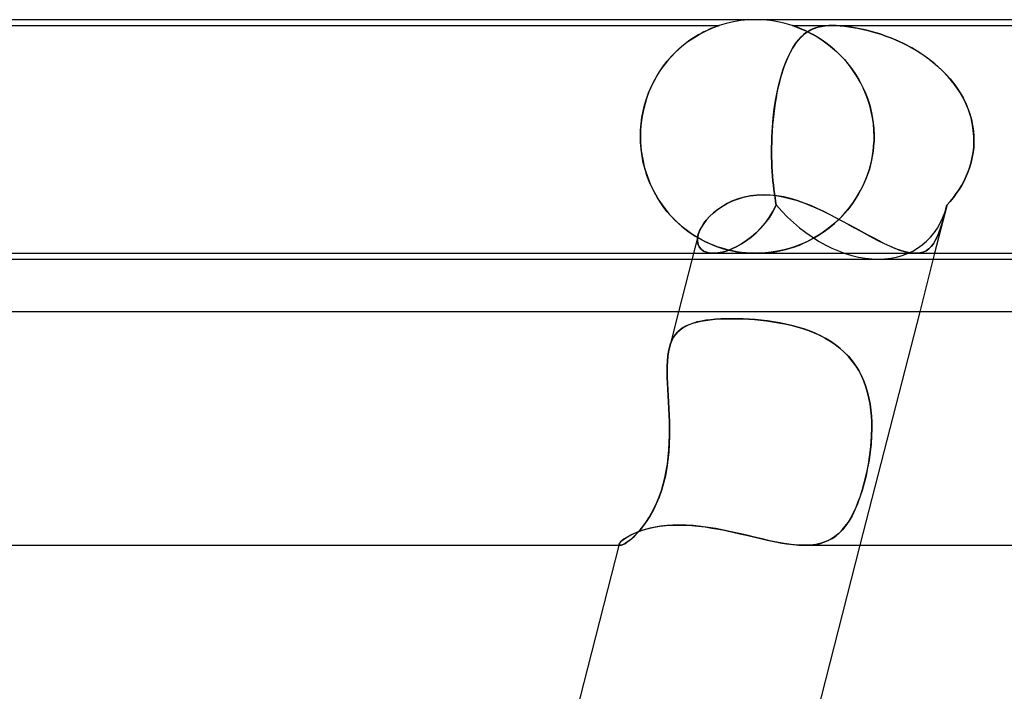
# Model space of a CAD drawing. Header units: millimetres. Extents: x -280 to 280, y -2 to 180.
# Tile 26 of 73: x -88 to -71, y 169 to 180. Entities that reach past the tile are written whole.
import ezdxf

# ---------------------------------------------------------------- set-up
doc = ezdxf.new("R2010")
doc.units = ezdxf.units.MM
doc.layers.add('HIDDEN', color=7, linetype='Continuous')
doc.layers.add('THICK', color=7, linetype='Continuous')

msp = doc.modelspace()

# ---------------------------------------------------------------- linework, layer by layer
at = {"layer": 'HIDDEN'}
for p, q in [((-89.376, 179.9), (-75.624, 179.9)), ((-75.687, 179.878), (-75.659, 179.888)), ((-75.643, 179.894), (-75.667, 179.885)), ((-75.659, 179.888), (-75.639, 179.895)), ((-75.629, 179.898), (-75.643, 179.894)), ((-75.639, 179.895), (-75.628, 179.899)), ((-75.625, 179.9), (-75.629, 179.898)), ((-75.628, 179.899), (-75.625, 179.9)), ((-75.503, 179.936), (-75.624, 179.9)), ((-75.379, 179.964), (-75.503, 179.936)), ((-75.253, 179.984), (-75.379, 179.964)), ((-75.127, 179.996), (-75.253, 179.984)), ((-75, 180), (-75.127, 179.996)), ((-74.873, 179.996), (-75, 180)), ((-74.747, 179.984), (-74.873, 179.996)), ((-74.621, 179.964), (-74.747, 179.984)), ((-74.497, 179.936), (-74.621, 179.964)), ((-74.376, 179.9), (-74.497, 179.936)), ((-74.376, 179.9), (-73.688, 179.9)), ((-74.371, 179.899), (-74.375, 179.9)), ((-74.375, 179.9), (-74.37, 179.898)), ((-74.359, 179.895), (-74.371, 179.899)), ((-74.37, 179.898), (-74.354, 179.893)), ((-74.337, 179.887), (-74.359, 179.895)), ((-74.354, 179.893), (-74.327, 179.884)), ((-74.305, 179.876), (-74.337, 179.887)), ((-73.86, 179.888), (-73.908, 179.879)), ((-73.874, 179.886), (-73.812, 179.894)), ((-73.807, 179.895), (-73.86, 179.888)), ((-73.812, 179.894), (-73.751, 179.899)), ((-73.75, 179.899), (-73.807, 179.895)), ((-73.751, 179.899), (-73.688, 179.9)), ((-73.688, 179.9), (-73.75, 179.899)), ((-73.62, 179.899), (-73.688, 179.9)), ((-73.688, 179.9), (-73.621, 179.899)), ((-73.688, 179.9), (-67.812, 179.9)), ((-73.621, 179.899), (-73.552, 179.895)), ((-73.546, 179.894), (-73.62, 179.899)), ((-73.552, 179.895), (-73.48, 179.888)), ((-73.46, 179.886), (-73.546, 179.894)), ((-73.48, 179.888), (-73.407, 179.879)), ((-76.087, 179.674), (-76.016, 179.719)), ((-75.985, 179.739), (-76.037, 179.707)), ((-76.016, 179.719), (-75.948, 179.758)), ((-75.935, 179.766), (-75.985, 179.739)), ((-75.948, 179.758), (-75.884, 179.792)), ((-75.888, 179.791), (-75.935, 179.766)), ((-75.844, 179.812), (-75.888, 179.791)), ((-75.884, 179.792), (-75.825, 179.821)), ((-75.804, 179.831), (-75.844, 179.812)), ((-75.825, 179.821), (-75.771, 179.844)), ((-75.767, 179.847), (-75.804, 179.831)), ((-75.771, 179.844), (-75.725, 179.864)), ((-75.731, 179.861), (-75.767, 179.847)), ((-75.697, 179.874), (-75.731, 179.861)), ((-75.725, 179.864), (-75.687, 179.878)), ((-75.667, 179.885), (-75.697, 179.874)), ((-74.327, 179.884), (-74.294, 179.871)), ((-74.263, 179.86), (-74.305, 179.876)), ((-74.294, 179.871), (-74.255, 179.857)), ((-74.212, 179.839), (-74.263, 179.86)), ((-74.255, 179.857), (-74.215, 179.84)), ((-74.206, 179.72), (-74.24, 179.687)), ((-74.218, 179.709), (-74.166, 179.756)), ((-74.215, 179.84), (-74.171, 179.821)), ((-74.155, 179.813), (-74.212, 179.839)), ((-74.173, 179.75), (-74.206, 179.72)), ((-74.139, 179.777), (-74.173, 179.75)), ((-74.171, 179.821), (-74.121, 179.798)), ((-74.166, 179.756), (-74.113, 179.794)), ((-74.091, 179.783), (-74.155, 179.813)), ((-74.104, 179.8), (-74.139, 179.777)), ((-74.121, 179.798), (-74.068, 179.771)), ((-74.113, 179.794), (-74.057, 179.826)), ((-74.068, 179.821), (-74.104, 179.8)), ((-74.023, 179.747), (-74.091, 179.783)), ((-74.031, 179.839), (-74.068, 179.821)), ((-74.068, 179.771), (-74.011, 179.741)), ((-74.057, 179.826), (-73.999, 179.852)), ((-73.992, 179.855), (-74.031, 179.839)), ((-73.951, 179.705), (-74.023, 179.747)), ((-74.011, 179.741), (-73.95, 179.705)), ((-73.999, 179.852), (-73.936, 179.872)), ((-73.951, 179.868), (-73.992, 179.855)), ((-73.908, 179.879), (-73.951, 179.868)), ((-73.936, 179.872), (-73.874, 179.886)), ((-73.36, 179.872), (-73.46, 179.886)), ((-73.407, 179.879), (-73.334, 179.868)), ((-73.247, 179.852), (-73.36, 179.872)), ((-73.334, 179.868), (-73.259, 179.855)), ((-73.259, 179.855), (-73.183, 179.839)), ((-73.127, 179.826), (-73.247, 179.852)), ((-73.183, 179.839), (-73.104, 179.821)), ((-73.002, 179.794), (-73.127, 179.826)), ((-73.104, 179.821), (-73.023, 179.8)), ((-73.023, 179.8), (-72.941, 179.777)), ((-72.874, 179.756), (-73.002, 179.794)), ((-72.941, 179.777), (-72.857, 179.75)), ((-72.742, 179.709), (-72.874, 179.756)), ((-72.857, 179.75), (-72.771, 179.72)), ((-72.771, 179.72), (-72.683, 179.687)), ((-76.308, 179.505), (-76.234, 179.567)), ((-76.207, 179.589), (-76.265, 179.542)), ((-76.234, 179.567), (-76.16, 179.624)), ((-76.149, 179.633), (-76.207, 179.589)), ((-76.16, 179.624), (-76.087, 179.674)), ((-76.092, 179.672), (-76.149, 179.633)), ((-76.037, 179.707), (-76.092, 179.672)), ((-74.336, 179.563), (-74.367, 179.514)), ((-74.365, 179.518), (-74.317, 179.591)), ((-74.304, 179.608), (-74.336, 179.563)), ((-74.317, 179.591), (-74.268, 179.655)), ((-74.272, 179.65), (-74.304, 179.608)), ((-74.24, 179.687), (-74.272, 179.65)), ((-74.268, 179.655), (-74.218, 179.709)), ((-73.876, 179.659), (-73.951, 179.705)), ((-73.95, 179.705), (-73.886, 179.665)), ((-73.886, 179.665), (-73.82, 179.62)), ((-73.8, 179.606), (-73.876, 179.659)), ((-73.82, 179.62), (-73.752, 179.57)), ((-73.725, 179.548), (-73.8, 179.606)), ((-73.752, 179.57), (-73.684, 179.514)), ((-72.606, 179.655), (-72.742, 179.709)), ((-72.683, 179.687), (-72.594, 179.65)), ((-72.467, 179.591), (-72.606, 179.655)), ((-72.594, 179.65), (-72.503, 179.608)), ((-72.503, 179.608), (-72.412, 179.563)), ((-72.328, 179.518), (-72.467, 179.591)), ((-72.412, 179.563), (-72.321, 179.514)), ((-76.449, 179.366), (-76.38, 179.438)), ((-76.38, 179.437), (-76.437, 179.379)), ((-76.38, 179.438), (-76.308, 179.505)), ((-76.323, 179.492), (-76.38, 179.437)), ((-76.265, 179.542), (-76.323, 179.492)), ((-74.428, 179.402), (-74.456, 179.34)), ((-74.455, 179.343), (-74.411, 179.435)), ((-74.398, 179.46), (-74.428, 179.402)), ((-74.411, 179.435), (-74.365, 179.518)), ((-74.367, 179.514), (-74.398, 179.46)), ((-73.651, 179.485), (-73.725, 179.548)), ((-73.684, 179.514), (-73.616, 179.454)), ((-73.578, 179.418), (-73.651, 179.485)), ((-73.616, 179.454), (-73.549, 179.389)), ((-73.508, 179.346), (-73.578, 179.418)), ((-73.549, 179.389), (-73.482, 179.318)), ((-72.19, 179.435), (-72.328, 179.518)), ((-72.321, 179.514), (-72.23, 179.46)), ((-72.23, 179.46), (-72.14, 179.402)), ((-72.057, 179.343), (-72.19, 179.435)), ((-72.14, 179.402), (-72.052, 179.34)), ((-76.547, 179.25), (-76.599, 179.18)), ((-76.579, 179.208), (-76.515, 179.289)), ((-76.493, 179.317), (-76.547, 179.25)), ((-76.515, 179.289), (-76.449, 179.366)), ((-76.437, 179.379), (-76.493, 179.317)), ((-74.535, 179.135), (-74.496, 179.243)), ((-74.484, 179.275), (-74.51, 179.207)), ((-74.496, 179.243), (-74.455, 179.343)), ((-74.456, 179.34), (-74.484, 179.275)), ((-73.441, 179.271), (-73.508, 179.346)), ((-73.482, 179.318), (-73.417, 179.241)), ((-73.377, 179.191), (-73.441, 179.271)), ((-73.417, 179.241), (-73.353, 179.159)), ((-71.93, 179.243), (-72.057, 179.343)), ((-72.052, 179.34), (-71.968, 179.275)), ((-71.968, 179.275), (-71.888, 179.207)), ((-71.81, 179.135), (-71.93, 179.243)), ((-76.65, 179.105), (-76.699, 179.027)), ((-76.694, 179.034), (-76.638, 179.123)), ((-76.599, 179.18), (-76.65, 179.105)), ((-76.638, 179.123), (-76.579, 179.208)), ((-74.557, 179.063), (-74.579, 178.988)), ((-74.571, 179.018), (-74.535, 179.135)), ((-74.534, 179.137), (-74.557, 179.063)), ((-74.51, 179.207), (-74.534, 179.137)), ((-73.317, 179.107), (-73.377, 179.191)), ((-73.353, 179.159), (-73.293, 179.07)), ((-73.26, 179.019), (-73.317, 179.107)), ((-73.293, 179.07), (-73.235, 178.976)), ((-71.888, 179.207), (-71.812, 179.137)), ((-71.812, 179.137), (-71.74, 179.063)), ((-71.699, 179.018), (-71.81, 179.135)), ((-71.74, 179.063), (-71.672, 178.988)), ((-76.792, 178.845), (-76.746, 178.941)), ((-76.745, 178.943), (-76.788, 178.856)), ((-76.746, 178.941), (-76.694, 179.034)), ((-76.699, 179.027), (-76.745, 178.943)), ((-74.633, 178.76), (-74.604, 178.893)), ((-74.6, 178.909), (-74.619, 178.829)), ((-74.604, 178.893), (-74.571, 179.018)), ((-74.579, 178.988), (-74.6, 178.909)), ((-73.208, 178.927), (-73.26, 179.019)), ((-73.235, 178.976), (-73.181, 178.875)), ((-73.16, 178.833), (-73.208, 178.927)), ((-73.181, 178.875), (-73.131, 178.768)), ((-71.597, 178.893), (-71.699, 179.018)), ((-71.672, 178.988), (-71.609, 178.909)), ((-71.609, 178.909), (-71.551, 178.829)), ((-71.506, 178.76), (-71.597, 178.893)), ((-76.871, 178.644), (-76.834, 178.746)), ((-76.828, 178.763), (-76.864, 178.666)), ((-76.834, 178.746), (-76.792, 178.845)), ((-76.788, 178.856), (-76.828, 178.763)), ((-74.659, 178.619), (-74.633, 178.76)), ((-74.636, 178.746), (-74.652, 178.66)), ((-74.619, 178.829), (-74.636, 178.746)), ((-73.117, 178.735), (-73.16, 178.833)), ((-73.131, 178.768), (-73.086, 178.654)), ((-73.079, 178.634), (-73.117, 178.735)), ((-71.551, 178.829), (-71.497, 178.746)), ((-71.427, 178.619), (-71.506, 178.76)), ((-71.497, 178.746), (-71.448, 178.66)), ((-76.929, 178.432), (-76.903, 178.539)), ((-76.895, 178.565), (-76.923, 178.459)), ((-76.903, 178.539), (-76.871, 178.644)), ((-76.864, 178.666), (-76.895, 178.565)), ((-74.682, 178.471), (-74.659, 178.619)), ((-74.667, 178.572), (-74.68, 178.481)), ((-74.652, 178.66), (-74.667, 178.572)), ((-73.086, 178.654), (-73.048, 178.534)), ((-73.047, 178.531), (-73.079, 178.634)), ((-71.448, 178.66), (-71.404, 178.572)), ((-71.362, 178.471), (-71.427, 178.619)), ((-71.404, 178.572), (-71.366, 178.481)), ((-76.949, 178.325), (-76.929, 178.432)), ((-76.923, 178.459), (-76.945, 178.349)), ((-74.692, 178.388), (-74.702, 178.293)), ((-74.7, 178.317), (-74.682, 178.471)), ((-74.68, 178.481), (-74.692, 178.388)), ((-73.048, 178.534), (-73.016, 178.408)), ((-73.02, 178.426), (-73.047, 178.531)), ((-73, 178.321), (-73.02, 178.426)), ((-73.016, 178.408), (-72.993, 178.276)), ((-71.366, 178.481), (-71.333, 178.388)), ((-71.312, 178.317), (-71.362, 178.471)), ((-71.333, 178.388), (-71.306, 178.293)), ((-76.961, 178.236), (-76.971, 178.119)), ((-76.971, 178.108), (-76.963, 178.217)), ((-76.963, 178.217), (-76.949, 178.325)), ((-76.945, 178.349), (-76.961, 178.236)), ((-74.714, 178.16), (-74.7, 178.317)), ((-74.702, 178.293), (-74.711, 178.196)), ((-72.985, 178.214), (-73, 178.321)), ((-72.993, 178.276), (-72.978, 178.14)), ((-72.976, 178.107), (-72.985, 178.214)), ((-71.279, 178.16), (-71.312, 178.317)), ((-71.306, 178.293), (-71.285, 178.196)), ((-76.971, 178.119), (-76.974, 178)), ((-76.974, 178), (-76.971, 178.108)), ((-74.723, 178), (-74.714, 178.16)), ((-74.718, 178.098), (-74.723, 178)), ((-74.711, 178.196), (-74.718, 178.098)), ((-72.978, 178.14), (-72.973, 178)), ((-72.973, 178), (-72.976, 178.107)), ((-71.285, 178.196), (-71.271, 178.098)), ((-71.263, 178), (-71.279, 178.16)), ((-71.271, 178.098), (-71.263, 178)), ((-76.974, 177.983), (-76.974, 178)), ((-76.974, 178), (-76.974, 177.983)), ((-76.974, 177.967), (-76.974, 177.983)), ((-76.974, 177.983), (-76.974, 177.967)), ((-76.973, 177.95), (-76.974, 177.967)), ((-76.974, 177.967), (-76.973, 177.95)), ((-76.973, 177.933), (-76.973, 177.95)), ((-76.973, 177.95), (-76.973, 177.934)), ((-76.973, 177.934), (-76.972, 177.917)), ((-76.972, 177.917), (-76.973, 177.933)), ((-76.972, 177.9), (-76.972, 177.917)), ((-76.972, 177.917), (-76.972, 177.9)), ((-76.972, 177.9), (-76.959, 177.753)), ((-76.962, 177.783), (-76.972, 177.9)), ((-74.728, 177.814), (-74.726, 177.9)), ((-74.726, 177.9), (-74.728, 177.814)), ((-74.726, 177.933), (-74.725, 177.95)), ((-74.725, 177.95), (-74.726, 177.933)), ((-74.726, 177.917), (-74.726, 177.933)), ((-74.726, 177.933), (-74.726, 177.917)), ((-74.726, 177.9), (-74.726, 177.917)), ((-74.726, 177.917), (-74.726, 177.9)), ((-74.725, 177.95), (-74.724, 177.967)), ((-74.724, 177.967), (-74.725, 177.95)), ((-74.724, 177.983), (-74.723, 178)), ((-74.723, 178), (-74.724, 177.983)), ((-74.724, 177.967), (-74.724, 177.983)), ((-74.724, 177.983), (-74.724, 177.967)), ((-72.989, 177.749), (-72.975, 177.9)), ((-72.975, 177.9), (-72.989, 177.746)), ((-72.974, 177.917), (-72.975, 177.9)), ((-72.975, 177.9), (-72.974, 177.917)), ((-72.973, 177.95), (-72.974, 177.933)), ((-72.974, 177.933), (-72.973, 177.95)), ((-72.974, 177.933), (-72.974, 177.917)), ((-72.974, 177.917), (-72.974, 177.933)), ((-72.973, 178), (-72.973, 177.983)), ((-72.973, 177.983), (-72.973, 178)), ((-72.973, 177.983), (-72.973, 177.967)), ((-72.973, 177.967), (-72.973, 177.983)), ((-72.973, 177.967), (-72.973, 177.95)), ((-72.973, 177.95), (-72.973, 177.967)), ((-71.262, 177.9), (-71.267, 177.814)), ((-71.267, 177.814), (-71.262, 177.9)), ((-71.263, 178), (-71.263, 177.983)), ((-71.263, 177.983), (-71.263, 178)), ((-71.263, 177.983), (-71.262, 177.967)), ((-71.262, 177.967), (-71.263, 177.983)), ((-71.262, 177.967), (-71.262, 177.95)), ((-71.262, 177.95), (-71.262, 177.967)), ((-71.262, 177.95), (-71.262, 177.933)), ((-71.262, 177.933), (-71.262, 177.95)), ((-71.262, 177.933), (-71.262, 177.917)), ((-71.262, 177.917), (-71.262, 177.933)), ((-71.262, 177.917), (-71.262, 177.9)), ((-71.262, 177.9), (-71.262, 177.917)), ((-76.946, 177.666), (-76.962, 177.783)), ((-76.959, 177.753), (-76.935, 177.606)), ((-74.728, 177.728), (-74.728, 177.814)), ((-74.728, 177.814), (-74.728, 177.729)), ((-74.728, 177.729), (-74.727, 177.644)), ((-74.727, 177.644), (-74.728, 177.728)), ((-72.989, 177.746), (-73.015, 177.592)), ((-73.013, 177.602), (-72.989, 177.749)), ((-71.277, 177.729), (-71.291, 177.644)), ((-71.291, 177.644), (-71.277, 177.728)), ((-71.267, 177.814), (-71.277, 177.729)), ((-71.277, 177.728), (-71.267, 177.814)), ((-76.924, 177.551), (-76.946, 177.666)), ((-76.935, 177.606), (-76.901, 177.46)), ((-76.895, 177.44), (-76.924, 177.551)), ((-74.725, 177.561), (-74.727, 177.644)), ((-74.727, 177.644), (-74.725, 177.561)), ((-74.721, 177.479), (-74.725, 177.561)), ((-74.725, 177.561), (-74.721, 177.478)), ((-73.015, 177.592), (-73.054, 177.439)), ((-73.048, 177.46), (-73.013, 177.602)), ((-71.311, 177.561), (-71.335, 177.478)), ((-71.335, 177.479), (-71.311, 177.561)), ((-71.291, 177.644), (-71.311, 177.561)), ((-71.311, 177.561), (-71.291, 177.644)), ((-76.901, 177.46), (-76.855, 177.315)), ((-76.862, 177.333), (-76.895, 177.44)), ((-74.717, 177.398), (-74.721, 177.479)), ((-74.721, 177.478), (-74.717, 177.398)), ((-74.711, 177.319), (-74.717, 177.398)), ((-74.717, 177.398), (-74.711, 177.319)), ((-73.054, 177.439), (-73.106, 177.289)), ((-73.092, 177.325), (-73.048, 177.46)), ((-71.363, 177.398), (-71.396, 177.319)), ((-71.396, 177.319), (-71.363, 177.398)), ((-71.363, 177.398), (-71.335, 177.479)), ((-71.335, 177.478), (-71.363, 177.398)), ((-76.823, 177.231), (-76.862, 177.333)), ((-76.855, 177.315), (-76.799, 177.175)), ((-76.78, 177.133), (-76.823, 177.231)), ((-74.704, 177.242), (-74.711, 177.319)), ((-74.711, 177.319), (-74.704, 177.242)), ((-74.696, 177.167), (-74.704, 177.242)), ((-74.704, 177.242), (-74.697, 177.167)), ((-73.203, 177.078), (-73.144, 177.198)), ((-73.106, 177.289), (-73.169, 177.144)), ((-73.144, 177.198), (-73.092, 177.325)), ((-71.433, 177.242), (-71.473, 177.167)), ((-71.473, 177.167), (-71.433, 177.242)), ((-71.396, 177.319), (-71.433, 177.242)), ((-71.433, 177.242), (-71.396, 177.319)), ((-76.799, 177.175), (-76.733, 177.04)), ((-76.733, 177.04), (-76.78, 177.133)), ((-76.733, 177.04), (-76.657, 176.91)), ((-76.683, 176.951), (-76.733, 177.04)), ((-74.697, 177.167), (-74.688, 177.094)), ((-74.688, 177.094), (-74.696, 177.167)), ((-74.679, 177.024), (-74.688, 177.094)), ((-74.688, 177.094), (-74.679, 177.024)), ((-74.669, 176.955), (-74.679, 177.024)), ((-74.679, 177.024), (-74.669, 176.955)), ((-73.267, 176.965), (-73.203, 177.078)), ((-73.169, 177.144), (-73.244, 177.004)), ((-71.565, 177.024), (-71.615, 176.955)), ((-71.615, 176.955), (-71.565, 177.024)), ((-71.517, 177.094), (-71.565, 177.024)), ((-71.565, 177.024), (-71.517, 177.094)), ((-71.473, 177.167), (-71.517, 177.094)), ((-71.517, 177.094), (-71.473, 177.167)), ((-76.629, 176.867), (-76.683, 176.951)), ((-76.657, 176.91), (-76.573, 176.788)), ((-76.572, 176.787), (-76.629, 176.867)), ((-75.499, 176.846), (-75.409, 176.89)), ((-75.409, 176.89), (-75.312, 176.929)), ((-75.312, 176.929), (-75.208, 176.96)), ((-75.208, 176.96), (-75.099, 176.984)), ((-75.099, 176.984), (-74.985, 176.998)), ((-74.985, 176.998), (-74.867, 177.003)), ((-74.867, 177.003), (-74.758, 176.999)), ((-74.758, 176.999), (-74.647, 176.987)), ((-74.658, 176.889), (-74.669, 176.955)), ((-74.669, 176.955), (-74.658, 176.889)), ((-74.647, 176.826), (-74.658, 176.889)), ((-74.658, 176.889), (-74.647, 176.826)), ((-74.647, 176.987), (-74.534, 176.968)), ((-74.534, 176.968), (-74.421, 176.941)), ((-74.421, 176.941), (-74.308, 176.908)), ((-74.308, 176.908), (-74.195, 176.87)), ((-74.195, 176.87), (-74.081, 176.826)), ((-73.329, 176.872), (-73.423, 176.747)), ((-73.411, 176.762), (-73.337, 176.86)), ((-73.337, 176.86), (-73.267, 176.965)), ((-73.244, 177.004), (-73.329, 176.872)), ((-71.669, 176.889), (-71.725, 176.826)), ((-71.725, 176.826), (-71.669, 176.889)), ((-71.615, 176.955), (-71.669, 176.889)), ((-71.669, 176.889), (-71.615, 176.955)), ((-76.573, 176.788), (-76.479, 176.672)), ((-76.513, 176.712), (-76.572, 176.787)), ((-76.452, 176.641), (-76.513, 176.712)), ((-75.79, 176.628), (-75.728, 176.687)), ((-75.728, 176.687), (-75.659, 176.744)), ((-75.659, 176.744), (-75.583, 176.797)), ((-75.583, 176.797), (-75.499, 176.846)), ((-74.705, 176.713), (-74.77, 176.61)), ((-74.768, 176.612), (-74.704, 176.715)), ((-74.647, 176.826), (-74.705, 176.713)), ((-74.704, 176.715), (-74.647, 176.826)), ((-74.081, 176.826), (-73.969, 176.778)), ((-73.969, 176.778), (-73.856, 176.726)), ((-73.856, 176.726), (-73.744, 176.671)), ((-73.423, 176.747), (-73.527, 176.63)), ((-73.488, 176.671), (-73.411, 176.762)), ((-71.728, 176.812), (-71.936, 176)), ((-71.754, 176.713), (-71.782, 176.61)), ((-71.781, 176.612), (-71.753, 176.715)), ((-71.725, 176.826), (-71.754, 176.713)), ((-71.753, 176.715), (-71.725, 176.826)), ((-76.479, 176.672), (-76.378, 176.565)), ((-76.389, 176.575), (-76.452, 176.641)), ((-76.323, 176.513), (-76.389, 176.575)), ((-76.378, 176.565), (-76.27, 176.466)), ((-75.892, 176.506), (-75.845, 176.567)), ((-75.845, 176.567), (-75.79, 176.628)), ((-74.841, 176.515), (-74.915, 176.429)), ((-74.914, 176.431), (-74.839, 176.518)), ((-74.77, 176.61), (-74.841, 176.515)), ((-74.839, 176.518), (-74.768, 176.612)), ((-73.639, 176.522), (-73.758, 176.423)), ((-73.744, 176.671), (-73.633, 176.614)), ((-73.653, 176.509), (-73.569, 176.586)), ((-73.527, 176.63), (-73.639, 176.522)), ((-73.633, 176.614), (-73.523, 176.556)), ((-73.569, 176.586), (-73.488, 176.671)), ((-73.523, 176.556), (-73.414, 176.497)), ((-71.836, 176.431), (-71.808, 176.518)), ((-71.809, 176.515), (-71.836, 176.429)), ((-71.782, 176.61), (-71.809, 176.515)), ((-71.808, 176.518), (-71.781, 176.612)), ((-76.257, 176.454), (-76.323, 176.513)), ((-76.27, 176.466), (-76.155, 176.375)), ((-76.189, 176.4), (-76.257, 176.454)), ((-76.12, 176.35), (-76.189, 176.4)), ((-76.155, 176.375), (-76.035, 176.294)), ((-76.052, 176.305), (-76.12, 176.35)), ((-75.982, 176.322), (-75.961, 176.382)), ((-75.961, 176.382), (-75.93, 176.444)), ((-75.93, 176.444), (-75.892, 176.506)), ((-74.993, 176.351), (-75.074, 176.281)), ((-75.073, 176.281), (-74.992, 176.352)), ((-74.915, 176.429), (-74.993, 176.351)), ((-74.992, 176.352), (-74.914, 176.431)), ((-73.914, 176.314), (-73.827, 176.372)), ((-73.758, 176.423), (-73.882, 176.335)), ((-73.827, 176.372), (-73.739, 176.437)), ((-73.739, 176.437), (-73.653, 176.509)), ((-73.414, 176.497), (-73.307, 176.437)), ((-73.307, 176.437), (-73.201, 176.379)), ((-73.201, 176.379), (-73.097, 176.322)), ((-71.893, 176.281), (-71.864, 176.352)), ((-71.864, 176.351), (-71.893, 176.281)), ((-71.864, 176.352), (-71.836, 176.431)), ((-71.836, 176.429), (-71.864, 176.351)), ((-75.985, 176.264), (-76.052, 176.305)), ((-76.035, 176.294), (-75.913, 176.225)), ((-75.994, 176.262), (-75.996, 176.205)), ((-75.996, 176.205), (-75.994, 176.262)), ((-75.996, 176.205), (-75.986, 176.153)), ((-75.986, 176.153), (-75.996, 176.205)), ((-75.982, 176.322), (-75.994, 176.262)), ((-75.994, 176.262), (-75.982, 176.322)), ((-75.917, 176.227), (-75.985, 176.264)), ((-75.851, 176.193), (-75.917, 176.227)), ((-75.913, 176.225), (-75.791, 176.166)), ((-75.786, 176.163), (-75.851, 176.193)), ((-75.156, 176.218), (-75.241, 176.162)), ((-75.24, 176.162), (-75.156, 176.218)), ((-75.156, 176.218), (-75.073, 176.281)), ((-75.074, 176.281), (-75.156, 176.218)), ((-74.136, 176.193), (-74.263, 176.139)), ((-74.17, 176.177), (-74.086, 176.217)), ((-74.009, 176.258), (-74.136, 176.193)), ((-74.086, 176.217), (-74.001, 176.262)), ((-73.882, 176.335), (-74.009, 176.258)), ((-74.001, 176.262), (-73.914, 176.314)), ((-73.097, 176.322), (-72.995, 176.267)), ((-72.995, 176.267), (-72.897, 176.216)), ((-72.897, 176.216), (-72.801, 176.168)), ((-71.958, 176.162), (-71.924, 176.218)), ((-71.924, 176.218), (-71.958, 176.162)), ((-71.924, 176.218), (-71.893, 176.281)), ((-71.893, 176.281), (-71.924, 176.218)), ((-75.986, 176.153), (-75.966, 176.108)), ((-75.966, 176.108), (-75.986, 176.153)), ((-75.966, 176.108), (-75.935, 176.069)), ((-75.935, 176.069), (-75.966, 176.108)), ((-75.935, 176.069), (-75.894, 176.039)), ((-75.894, 176.039), (-75.935, 176.069)), ((-75.894, 176.039), (-75.843, 176.017)), ((-75.843, 176.017), (-75.894, 176.039)), ((-75.843, 176.017), (-75.783, 176.004)), ((-75.783, 176.004), (-75.843, 176.017)), ((-75.791, 176.166), (-75.669, 176.117)), ((-75.721, 176.137), (-75.786, 176.163)), ((-75.658, 176.113), (-75.721, 176.137)), ((-75.669, 176.117), (-75.549, 176.078)), ((-75.597, 176.093), (-75.658, 176.113)), ((-75.646, 176.006), (-75.57, 176.02)), ((-75.57, 176.02), (-75.646, 176.006)), ((-75.534, 176.074), (-75.597, 176.093)), ((-75.57, 176.02), (-75.491, 176.043)), ((-75.491, 176.043), (-75.57, 176.02)), ((-75.549, 176.078), (-75.431, 176.048)), ((-75.466, 176.056), (-75.534, 176.074)), ((-75.491, 176.043), (-75.409, 176.075)), ((-75.409, 176.074), (-75.491, 176.043)), ((-75.395, 176.04), (-75.466, 176.056)), ((-75.431, 176.048), (-75.322, 176.026)), ((-75.409, 176.075), (-75.325, 176.115)), ((-75.325, 176.114), (-75.409, 176.074)), ((-75.32, 176.027), (-75.395, 176.04)), ((-75.325, 176.115), (-75.24, 176.162)), ((-75.241, 176.162), (-75.325, 176.114)), ((-75.322, 176.026), (-75.225, 176.013)), ((-75.242, 176.015), (-75.32, 176.027)), ((-75.163, 176.007), (-75.242, 176.015)), ((-75.225, 176.013), (-75.141, 176.005)), ((-74.856, 176.005), (-74.783, 176.012)), ((-74.735, 176.017), (-74.831, 176.007)), ((-74.783, 176.012), (-74.709, 176.021)), ((-74.628, 176.034), (-74.735, 176.017)), ((-74.709, 176.021), (-74.635, 176.033)), ((-74.635, 176.033), (-74.561, 176.048)), ((-74.511, 176.06), (-74.628, 176.034)), ((-74.561, 176.048), (-74.486, 176.066)), ((-74.388, 176.095), (-74.511, 176.06)), ((-74.486, 176.066), (-74.41, 176.088)), ((-74.41, 176.088), (-74.332, 176.113)), ((-74.263, 176.139), (-74.388, 176.095)), ((-74.332, 176.113), (-74.252, 176.142)), ((-74.252, 176.142), (-74.17, 176.177)), ((-72.801, 176.168), (-72.709, 176.125)), ((-72.709, 176.125), (-72.62, 176.087)), ((-72.62, 176.087), (-72.537, 176.056)), ((-72.537, 176.056), (-72.458, 176.031)), ((-72.458, 176.031), (-72.385, 176.013)), ((-72.385, 176.013), (-72.316, 176.003)), ((-72.191, 176.006), (-72.134, 176.02)), ((-72.134, 176.02), (-72.191, 176.006)), ((-72.134, 176.02), (-72.083, 176.043)), ((-72.083, 176.043), (-72.134, 176.02)), ((-72.083, 176.043), (-72.037, 176.075)), ((-72.037, 176.074), (-72.083, 176.043)), ((-72.037, 176.075), (-71.996, 176.115)), ((-71.996, 176.114), (-72.037, 176.074)), ((-71.996, 176.115), (-71.958, 176.162)), ((-71.958, 176.162), (-71.996, 176.114)), ((-76.09, 175.9), (-72.902, 175.9)), ((-76.064, 176), (-75.725, 176)), ((-75.783, 176.004), (-75.716, 176)), ((-75.716, 176), (-75.783, 176.004)), ((-75.725, 176), (-72.262, 176)), ((-75.716, 176), (-75.646, 176.006)), ((-75.646, 176.006), (-75.716, 176)), ((-75.085, 176.002), (-75.163, 176.007)), ((-75.141, 176.005), (-75.068, 176.001)), ((-75.007, 176), (-75.085, 176.002)), ((-75.068, 176.001), (-74.998, 176)), ((-74.998, 176), (-74.927, 176.001)), ((-74.917, 176.002), (-74.997, 176)), ((-74.927, 176.001), (-74.856, 176.005)), ((-74.831, 176.007), (-74.917, 176.002)), ((-72.902, 175.9), (-71.961, 175.9)), ((-72.316, 176.003), (-72.253, 176)), ((-72.253, 176), (-72.191, 176.006)), ((-72.191, 176.006), (-72.252, 176)), ((-76.32, 175), (-76.477, 174.385)), ((-72.191, 175), (-73.214, 171)), ((-76.01, 174.822), (-75.937, 174.838)), ((-75.928, 174.84), (-76, 174.824)), ((-75.937, 174.838), (-75.86, 174.851)), ((-75.852, 174.853), (-75.928, 174.84)), ((-75.86, 174.851), (-75.777, 174.862)), ((-75.771, 174.863), (-75.852, 174.853)), ((-75.777, 174.862), (-75.691, 174.87)), ((-75.686, 174.871), (-75.771, 174.863)), ((-75.691, 174.87), (-75.601, 174.876)), ((-75.598, 174.876), (-75.686, 174.871)), ((-75.601, 174.876), (-75.507, 174.879)), ((-75.505, 174.879), (-75.598, 174.876)), ((-75.507, 174.879), (-75.409, 174.88)), ((-75.409, 174.88), (-75.505, 174.879)), ((-75.313, 174.879), (-75.409, 174.88)), ((-75.409, 174.88), (-75.315, 174.879)), ((-75.315, 174.879), (-75.218, 174.876)), ((-75.214, 174.876), (-75.313, 174.879)), ((-75.218, 174.876), (-75.12, 174.872)), ((-75.113, 174.871), (-75.214, 174.876)), ((-75.12, 174.872), (-75.019, 174.864)), ((-75.01, 174.864), (-75.113, 174.871)), ((-75.019, 174.864), (-74.917, 174.855)), ((-74.905, 174.854), (-75.01, 174.864)), ((-74.917, 174.855), (-74.815, 174.843)), ((-74.799, 174.841), (-74.905, 174.854)), ((-74.815, 174.843), (-74.711, 174.829)), ((-74.693, 174.826), (-74.799, 174.841)), ((-74.711, 174.829), (-74.607, 174.812)), ((-76.337, 174.65), (-76.295, 174.688)), ((-76.29, 174.693), (-76.333, 174.654)), ((-76.295, 174.688), (-76.248, 174.723)), ((-76.241, 174.727), (-76.29, 174.693)), ((-76.248, 174.723), (-76.196, 174.753)), ((-76.188, 174.757), (-76.241, 174.727)), ((-76.196, 174.753), (-76.139, 174.779)), ((-76.13, 174.783), (-76.188, 174.757)), ((-76.139, 174.779), (-76.077, 174.802)), ((-76.067, 174.805), (-76.13, 174.783)), ((-76.077, 174.802), (-76.01, 174.822)), ((-76, 174.824), (-76.067, 174.805)), ((-74.588, 174.809), (-74.693, 174.826)), ((-74.607, 174.812), (-74.504, 174.792)), ((-74.483, 174.788), (-74.588, 174.809)), ((-74.504, 174.792), (-74.4, 174.769)), ((-74.38, 174.764), (-74.483, 174.788)), ((-74.4, 174.769), (-74.297, 174.742)), ((-74.278, 174.737), (-74.38, 174.764)), ((-74.297, 174.742), (-74.196, 174.712)), ((-74.177, 174.706), (-74.278, 174.737)), ((-74.196, 174.712), (-74.097, 174.677)), ((-74.079, 174.671), (-74.177, 174.706)), ((-74.097, 174.677), (-73.999, 174.639)), ((-73.983, 174.632), (-74.079, 174.671)), ((-76.434, 174.509), (-76.458, 174.45)), ((-76.458, 174.449), (-76.435, 174.507)), ((-76.435, 174.507), (-76.407, 174.559)), ((-76.405, 174.563), (-76.434, 174.509)), ((-76.407, 174.559), (-76.375, 174.607)), ((-76.371, 174.611), (-76.405, 174.563)), ((-76.375, 174.607), (-76.337, 174.65)), ((-76.333, 174.654), (-76.371, 174.611)), ((-73.999, 174.639), (-73.904, 174.596)), ((-73.891, 174.589), (-73.983, 174.632)), ((-73.904, 174.596), (-73.812, 174.548)), ((-73.801, 174.541), (-73.891, 174.589)), ((-73.812, 174.548), (-73.723, 174.495)), ((-73.714, 174.489), (-73.801, 174.541)), ((-73.723, 174.495), (-73.638, 174.437)), ((-76.493, 174.313), (-76.477, 174.385)), ((-76.477, 174.385), (-76.493, 174.314)), ((-76.458, 174.45), (-76.477, 174.385)), ((-76.477, 174.385), (-76.458, 174.449)), ((-73.631, 174.432), (-73.714, 174.489)), ((-73.638, 174.437), (-73.558, 174.375)), ((-73.552, 174.37), (-73.631, 174.432)), ((-73.558, 174.375), (-73.483, 174.308)), ((-73.478, 174.303), (-73.552, 174.37)), ((-76.511, 174.153), (-76.504, 174.236)), ((-76.504, 174.236), (-76.511, 174.152)), ((-76.493, 174.314), (-76.504, 174.236)), ((-76.504, 174.236), (-76.493, 174.313)), ((-73.483, 174.308), (-73.413, 174.236)), ((-73.409, 174.231), (-73.478, 174.303)), ((-73.413, 174.236), (-73.348, 174.159)), ((-73.346, 174.155), (-73.409, 174.231)), ((-73.348, 174.159), (-73.289, 174.077)), ((-73.288, 174.075), (-73.346, 174.155)), ((-76.511, 174.152), (-76.515, 174.063)), ((-76.515, 173.974), (-76.514, 174.066)), ((-76.515, 174.063), (-76.515, 173.97)), ((-76.514, 174.066), (-76.511, 174.153)), ((-73.289, 174.077), (-73.236, 173.992)), ((-73.236, 173.991), (-73.288, 174.075)), ((-73.236, 173.992), (-73.19, 173.904)), ((-73.189, 173.903), (-73.236, 173.991)), ((-76.513, 173.876), (-76.515, 173.974)), ((-76.515, 173.97), (-76.513, 173.873)), ((-76.509, 173.775), (-76.513, 173.876)), ((-76.513, 173.873), (-76.509, 173.772)), ((-73.19, 173.904), (-73.149, 173.812)), ((-73.148, 173.81), (-73.189, 173.903)), ((-76.504, 173.671), (-76.509, 173.775)), ((-76.509, 173.772), (-76.504, 173.667)), ((-76.498, 173.564), (-76.504, 173.671)), ((-76.504, 173.667), (-76.498, 173.56)), ((-73.149, 173.812), (-73.113, 173.716)), ((-73.113, 173.716), (-73.148, 173.81)), ((-73.084, 173.619), (-73.113, 173.716)), ((-73.113, 173.716), (-73.084, 173.618)), ((-76.492, 173.455), (-76.498, 173.564)), ((-76.498, 173.56), (-76.492, 173.451)), ((-73.06, 173.52), (-73.084, 173.619)), ((-73.084, 173.618), (-73.06, 173.518)), ((-73.041, 173.419), (-73.06, 173.52)), ((-73.06, 173.518), (-73.041, 173.417)), ((-76.486, 173.344), (-76.492, 173.455)), ((-76.492, 173.451), (-76.486, 173.34)), ((-76.481, 173.231), (-76.486, 173.344)), ((-76.486, 173.34), (-76.481, 173.227)), ((-73.027, 173.316), (-73.041, 173.419)), ((-73.041, 173.417), (-73.027, 173.314)), ((-73.018, 173.212), (-73.027, 173.316)), ((-73.027, 173.314), (-73.018, 173.21)), ((-76.477, 173.116), (-76.481, 173.231)), ((-76.481, 173.227), (-76.477, 173.114)), ((-73.013, 173.107), (-73.018, 173.212)), ((-73.018, 173.21), (-73.013, 173.105)), ((-76.475, 173), (-76.477, 173.116)), ((-76.477, 173.114), (-76.475, 173)), ((-76.475, 173), (-76.476, 172.866)), ((-76.475, 172.879), (-76.475, 173)), ((-73.012, 173), (-73.016, 172.866)), ((-73.015, 172.879), (-73.012, 173)), ((-73.012, 173), (-73.013, 173.107)), ((-73.013, 173.105), (-73.012, 173)), ((-76.476, 172.866), (-76.48, 172.731)), ((-76.479, 172.758), (-76.475, 172.879)), ((-73.016, 172.866), (-73.025, 172.731)), ((-73.023, 172.758), (-73.015, 172.879)), ((-76.48, 172.731), (-76.488, 172.596)), ((-76.485, 172.636), (-76.479, 172.758)), ((-73.025, 172.731), (-73.04, 172.596)), ((-73.035, 172.636), (-73.023, 172.758)), ((-76.511, 172.392), (-76.496, 172.513)), ((-76.488, 172.596), (-76.502, 172.46)), ((-76.496, 172.513), (-76.485, 172.636)), ((-73.071, 172.392), (-73.051, 172.513)), ((-73.04, 172.596), (-73.059, 172.46)), ((-73.051, 172.513), (-73.035, 172.636)), ((-76.521, 172.325), (-76.546, 172.192)), ((-76.53, 172.273), (-76.511, 172.392)), ((-76.502, 172.46), (-76.521, 172.325)), ((-73.083, 172.325), (-73.111, 172.192)), ((-73.093, 172.273), (-73.071, 172.392)), ((-73.059, 172.46), (-73.083, 172.325)), ((-76.582, 172.045), (-76.554, 172.157)), ((-76.546, 172.192), (-76.577, 172.064)), ((-76.554, 172.157), (-76.53, 172.273)), ((-73.147, 172.045), (-73.119, 172.157)), ((-73.111, 172.192), (-73.142, 172.064)), ((-73.119, 172.157), (-73.093, 172.273)), ((-76.615, 171.936), (-76.582, 172.045)), ((-76.577, 172.064), (-76.614, 171.941)), ((-73.178, 171.936), (-73.147, 172.045)), ((-73.142, 172.064), (-73.177, 171.94)), ((-76.655, 171.823), (-76.702, 171.71)), ((-76.693, 171.731), (-76.652, 171.831)), ((-76.614, 171.941), (-76.655, 171.823)), ((-76.652, 171.831), (-76.615, 171.936)), ((-73.215, 171.822), (-73.257, 171.71)), ((-73.249, 171.731), (-73.212, 171.831)), ((-73.177, 171.94), (-73.215, 171.822)), ((-73.212, 171.831), (-73.178, 171.936)), ((-76.783, 171.549), (-76.736, 171.637)), ((-76.702, 171.71), (-76.752, 171.605)), ((-76.736, 171.637), (-76.693, 171.731)), ((-73.328, 171.549), (-73.287, 171.637)), ((-73.257, 171.71), (-73.301, 171.605)), ((-73.287, 171.637), (-73.249, 171.731)), ((-76.88, 171.393), (-76.831, 171.468)), ((-76.806, 171.507), (-76.862, 171.418)), ((-76.831, 171.468), (-76.783, 171.549)), ((-76.752, 171.605), (-76.806, 171.507)), ((-73.417, 171.393), (-73.371, 171.468)), ((-73.349, 171.507), (-73.401, 171.418)), ((-73.371, 171.468), (-73.328, 171.549)), ((-73.301, 171.605), (-73.349, 171.507)), ((-76.979, 171.263), (-76.929, 171.325)), ((-76.919, 171.338), (-76.976, 171.266)), ((-76.929, 171.325), (-76.88, 171.393)), ((-76.862, 171.418), (-76.919, 171.338)), ((-76.834, 171.288), (-76.74, 171.308)), ((-76.74, 171.308), (-76.641, 171.325)), ((-76.641, 171.325), (-76.536, 171.337)), ((-76.536, 171.337), (-76.427, 171.344)), ((-76.427, 171.344), (-76.313, 171.347)), ((-76.313, 171.347), (-76.204, 171.345)), ((-76.204, 171.345), (-76.093, 171.338)), ((-76.093, 171.338), (-75.98, 171.328)), ((-75.98, 171.328), (-75.864, 171.314)), ((-75.864, 171.314), (-75.748, 171.296)), ((-75.748, 171.296), (-75.63, 171.275)), ((-73.517, 171.263), (-73.465, 171.325)), ((-73.455, 171.338), (-73.514, 171.266)), ((-73.465, 171.325), (-73.417, 171.393)), ((-73.401, 171.418), (-73.455, 171.338)), ((-77.243, 171.116), (-77.195, 171.146)), ((-77.195, 171.146), (-77.139, 171.177)), ((-77.139, 171.177), (-77.074, 171.207)), ((-77.087, 171.148), (-77.139, 171.102)), ((-77.122, 171.116), (-77.076, 171.159)), ((-77.033, 171.203), (-77.087, 171.148)), ((-77.076, 171.159), (-77.028, 171.208)), ((-77.074, 171.207), (-77.001, 171.236)), ((-76.976, 171.266), (-77.033, 171.203)), ((-77.028, 171.208), (-76.979, 171.263)), ((-77.001, 171.236), (-76.921, 171.263)), ((-76.921, 171.263), (-76.834, 171.288)), ((-75.63, 171.275), (-75.511, 171.252)), ((-75.511, 171.252), (-75.392, 171.226)), ((-75.392, 171.226), (-75.273, 171.199)), ((-75.273, 171.199), (-75.155, 171.171)), ((-75.155, 171.171), (-75.037, 171.143)), ((-75.037, 171.143), (-74.92, 171.115)), ((-73.645, 171.148), (-73.718, 171.102)), ((-73.693, 171.116), (-73.63, 171.159)), ((-73.577, 171.202), (-73.645, 171.148)), ((-73.63, 171.159), (-73.572, 171.208)), ((-73.514, 171.266), (-73.577, 171.202)), ((-73.572, 171.208), (-73.517, 171.263)), ((-77.343, 171), (-77.32, 171)), ((-77.338, 171.02), (-77.339, 171.014)), ((-77.339, 171.014), (-77.338, 171.02)), ((-77.339, 171.014), (-77.338, 171.009)), ((-77.338, 171.009), (-77.339, 171.014)), ((-77.338, 171.02), (-77.329, 171.038)), ((-77.338, 171.009), (-77.336, 171.005)), ((-77.336, 171.005), (-77.338, 171.009)), ((-77.336, 171.005), (-77.332, 171.002)), ((-77.332, 171.002), (-77.336, 171.005)), ((-77.332, 171.002), (-77.327, 171.001)), ((-77.327, 171.001), (-77.332, 171.002)), ((-77.329, 171.038), (-77.31, 171.061)), ((-77.327, 171.001), (-77.32, 171)), ((-77.32, 171), (-77.327, 171.001)), ((-77.298, 171.004), (-77.32, 171)), ((-77.32, 171), (-77.3, 171.003)), ((-77.31, 171.061), (-77.281, 171.087)), ((-77.3, 171.003), (-77.275, 171.012)), ((-77.267, 171.016), (-77.298, 171.004)), ((-77.281, 171.087), (-77.243, 171.116)), ((-77.275, 171.012), (-77.243, 171.028)), ((-77.23, 171.036), (-77.267, 171.016)), ((-77.243, 171.028), (-77.207, 171.051)), ((-77.187, 171.065), (-77.23, 171.036)), ((-77.207, 171.051), (-77.166, 171.08)), ((-77.139, 171.102), (-77.187, 171.065)), ((-77.166, 171.08), (-77.122, 171.116)), ((-74.92, 171.115), (-74.804, 171.089)), ((-74.804, 171.089), (-74.69, 171.064)), ((-74.69, 171.064), (-74.579, 171.043)), ((-74.579, 171.043), (-74.471, 171.025)), ((-74.471, 171.025), (-74.366, 171.011)), ((-74.366, 171.011), (-74.264, 171.003)), ((-74.264, 171.003), (-74.167, 171)), ((-74.067, 171.004), (-74.168, 171)), ((-74.167, 171), (-74.076, 171.003)), ((-74.076, 171.003), (-73.991, 171.012)), ((-73.97, 171.016), (-74.067, 171.004)), ((-73.991, 171.012), (-73.91, 171.028)), ((-73.88, 171.036), (-73.97, 171.016)), ((-73.91, 171.028), (-73.833, 171.051)), ((-73.796, 171.065), (-73.88, 171.036)), ((-73.833, 171.051), (-73.76, 171.08)), ((-73.718, 171.102), (-73.796, 171.065)), ((-73.76, 171.08), (-73.693, 171.116))]:
    msp.add_line(p, q, dxfattribs=at)
for start_param, end_param in [(1.640024, 2.64384), (1.640024, 2.64384), (2.64384, 3.639625), (2.64384, 3.639625), (-2.64356, -2.63553), (-2.64356, -2.63553)]:
    msp.add_ellipse((-73.514, 177.9), major_axis=(-1.365, 1.757), ratio=0.699803, start_param=start_param, end_param=end_param, dxfattribs=at)
at = {"layer": 'THICK'}
for p, q in [((148, 180), (-148, 180)), ((-75.486, 176.853), (-75.571, 176.804)), ((-75.396, 176.896), (-75.486, 176.853)), ((-75.299, 176.933), (-75.396, 176.896)), ((-75.198, 176.963), (-75.299, 176.933)), ((-75.091, 176.985), (-75.198, 176.963)), ((-74.981, 176.998), (-75.091, 176.985)), ((-74.867, 177.003), (-74.981, 176.998)), ((-74.753, 176.998), (-74.867, 177.003)), ((-74.637, 176.986), (-74.753, 176.998)), ((-74.52, 176.965), (-74.637, 176.986)), ((-74.403, 176.936), (-74.52, 176.965)), ((-74.287, 176.902), (-74.403, 176.936)), ((-74.172, 176.861), (-74.287, 176.902)), ((-74.058, 176.816), (-74.172, 176.861)), ((-75.721, 176.694), (-75.785, 176.634)), ((-75.649, 176.751), (-75.721, 176.694)), ((-75.571, 176.804), (-75.649, 176.751)), ((-73.946, 176.767), (-74.058, 176.816)), ((-73.835, 176.716), (-73.946, 176.767)), ((-73.724, 176.661), (-73.835, 176.716)), ((-75.841, 176.572), (-75.889, 176.509)), ((-75.785, 176.634), (-75.841, 176.572)), ((-73.615, 176.604), (-73.724, 176.661)), ((-73.506, 176.547), (-73.615, 176.604)), ((-73.398, 176.488), (-73.506, 176.547)), ((-75.96, 176.383), (-75.982, 176.322)), ((-75.929, 176.446), (-75.96, 176.383)), ((-75.889, 176.509), (-75.929, 176.446)), ((-73.292, 176.429), (-73.398, 176.488)), ((-73.187, 176.372), (-73.292, 176.429)), ((-73.085, 176.315), (-73.187, 176.372)), ((-75.985, 176.312), (-76.32, 175)), ((-72.985, 176.262), (-73.085, 176.315)), ((-72.888, 176.211), (-72.985, 176.262)), ((-72.793, 176.164), (-72.888, 176.211)), ((-72.702, 176.122), (-72.793, 176.164)), ((-72.615, 176.085), (-72.702, 176.122)), ((-72.533, 176.054), (-72.615, 176.085)), ((-72.456, 176.03), (-72.533, 176.054)), ((-72.383, 176.013), (-72.456, 176.03)), ((-72.315, 176.003), (-72.383, 176.013)), ((-147.986, 176), (-76.064, 176)), ((-145.805, 175.9), (-76.09, 175.9)), ((-72.252, 176), (-72.315, 176.003)), ((-72.262, 176), (72.262, 176)), ((-71.936, 176), (-72.191, 175)), ((-71.961, 175.9), (-15, 175.9)), ((151.5, 175), (-151.5, 175)), ((-76.808, 171.294), (-76.892, 171.272)), ((-76.719, 171.312), (-76.808, 171.294)), ((-76.624, 171.327), (-76.719, 171.312)), ((-76.524, 171.338), (-76.624, 171.327)), ((-76.421, 171.345), (-76.524, 171.338)), ((-76.313, 171.347), (-76.421, 171.345)), ((-76.193, 171.344), (-76.313, 171.347)), ((-76.069, 171.337), (-76.193, 171.344)), ((-75.942, 171.324), (-76.069, 171.337)), ((-75.813, 171.306), (-75.942, 171.324)), ((-75.683, 171.285), (-75.813, 171.306)), ((-77.212, 171.136), (-77.254, 171.108)), ((-77.163, 171.165), (-77.212, 171.136)), ((-77.106, 171.193), (-77.163, 171.165)), ((-77.041, 171.221), (-77.106, 171.193)), ((-76.97, 171.248), (-77.041, 171.221)), ((-76.892, 171.272), (-76.97, 171.248)), ((-75.551, 171.26), (-75.683, 171.285)), ((-75.418, 171.232), (-75.551, 171.26)), ((-75.285, 171.202), (-75.418, 171.232)), ((-75.153, 171.171), (-75.285, 171.202)), ((-75.02, 171.139), (-75.153, 171.171)), ((-74.89, 171.108), (-75.02, 171.139)), ((-151.489, 171), (-77.343, 171)), ((-77.338, 171.019), (-78.621, 166)), ((-77.33, 171.036), (-77.338, 171.02)), ((-77.313, 171.057), (-77.33, 171.036)), ((-77.288, 171.081), (-77.313, 171.057)), ((-77.254, 171.108), (-77.288, 171.081)), ((-74.761, 171.079), (-74.89, 171.108)), ((-74.635, 171.053), (-74.761, 171.079)), ((-74.512, 171.031), (-74.635, 171.053)), ((-74.392, 171.014), (-74.512, 171.031)), ((-73.214, 171), (-74.492, 166)), ((-74.277, 171.004), (-74.392, 171.014)), ((-74.168, 171), (-74.277, 171.004)), ((-74.169, 171), (74.169, 171))]:
    msp.add_line(p, q, dxfattribs=at)

doc.saveas('drawing.dxf')
